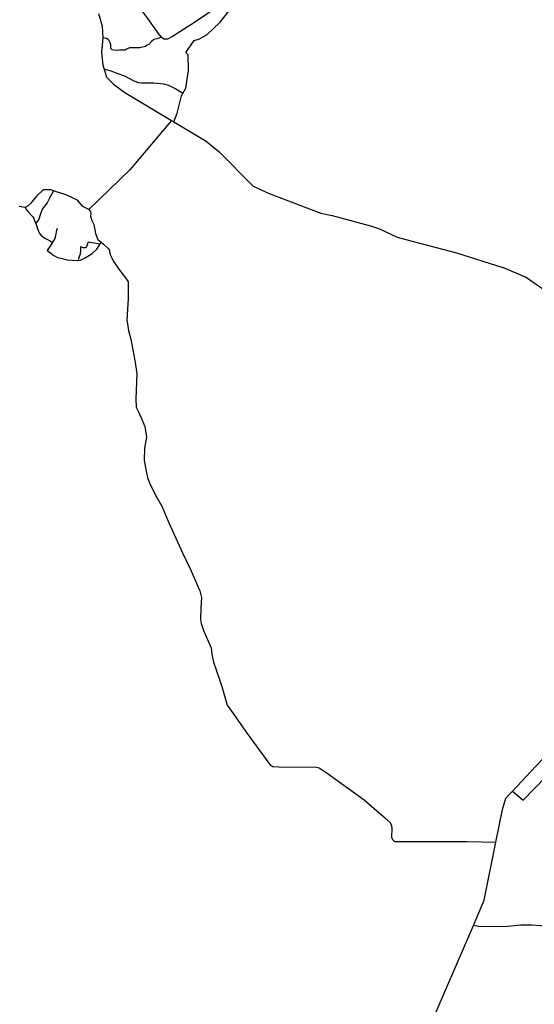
# Model space of a CAD drawing. Header units: millimetres. Extents: x 664923 to 767831, y 3118803 to 3207600.
# Tile 190 of 256: x 695604 to 697721, y 3185159 to 3189205. Entities that reach past the tile are written whole.
import ezdxf

# ---------------------------------------------------------------- set-up
doc = ezdxf.new("R2010")
doc.units = ezdxf.units.MM
doc.layers.add('roads_3', color=3, linetype='Continuous')

msp = doc.modelspace()

# ---------------------------------------------------------------- linework, layer by layer
at = {"layer": 'roads_3'}
for points in [[(696514.7, 3189303.68), (696461.89, 3189284.22), (696416.25, 3189257.79), (696364.02, 3189221.58), (696308.42, 3189184.46), (696232.29, 3189136.48), (696212.61, 3189124.79), (696197.38, 3189125.8), (696190.54, 3189130.31), (696187.65, 3189133.7), (696175.01, 3189148.56), (696124.76, 3189220.04), (696097.1, 3189255.33), (696077.78, 3189272.67), (696060.38, 3189276.58), (695965.48, 3189288.01), (695925.64, 3189294.08), (695885.22, 3189297.81)], [(696238.01, 3188785.59), (696251.25, 3188821.66), (696269.78, 3188892.16), (696275.04, 3188901.79), (696287.18, 3188923.98), (696298.51, 3188996.75), (696296.82, 3189060.96), (696287.38, 3189070.61), (696321.23, 3189119.55), (696343.09, 3189127.07), (696375.76, 3189144.44), (696429.03, 3189194.56), (696474.55, 3189252.54)], [(695927.89, 3189231.03), (695943.43, 3189179.19), (695946.34, 3189131.3), (695941.07, 3189070.77), (695946.14, 3189018.76), (695951.3, 3189002.2), (695961.65, 3188968.99), (695989.36, 3188940.28), (696036.04, 3188905.64), (696229.04, 3188790.93), (696238.01, 3188785.59), (696371.38, 3188706.33), (696423.53, 3188664.16), (696564.33, 3188520.65), (696629.69, 3188490.5), (696842.76, 3188410.73), (696888.91, 3188401.1), (697046.88, 3188357.92), (697084.69, 3188346.06), (697156.61, 3188311.85), (697213.44, 3188296.14), (697400.74, 3188247.21), (697591.94, 3188186.59)], [(696187.65, 3189133.7), (696177.65, 3189129.82), (696167.57, 3189126.08), (696156.41, 3189123.79), (696146.82, 3189115.42), (696135.17, 3189104.08), (696128.88, 3189101.24), (696121.37, 3189095.44), (696097.59, 3189089.57), (696077.3, 3189089.02), (696055.94, 3189089.08), (696045.65, 3189085.32), (696038.34, 3189080.58), (696028.2, 3189079.77), (696013.83, 3189079.53), (696001.15, 3189079.31), (695989.31, 3189079.54), (695983.79, 3189081.13), (695979.45, 3189087.57), (695978.37, 3189101.64), (695975.68, 3189110.43), (695971.95, 3189118.77), (695970.22, 3189121.06), (695967.63, 3189123.76), (695960.38, 3189127.62), (695946.34, 3189131.3)], [(696275.04, 3188901.79), (696241.8, 3188922.93), (696217.67, 3188935), (696196.65, 3188940.9), (696169.71, 3188943.12), (696154.74, 3188944.06), (696140.08, 3188945), (696122.75, 3188944.41), (696105.11, 3188944.41), (696094.63, 3188945.42), (696074.48, 3188952.51), (696035.86, 3188973.57), (696009.39, 3188982.94), (695980.8, 3188994.05), (695951.3, 3189002.2)], [(696229.04, 3188790.93), (696056.66, 3188587.86), (695888.4, 3188425.01), (695863.07, 3188438.26), (695841.72, 3188463.47), (695797.12, 3188484.14), (695742.99, 3188502.07), (695732.18, 3188505.65), (695701.08, 3188506.31), (695673.43, 3188479.67), (695648.21, 3188450.1), (695639.3, 3188440.66), (695626.51, 3188433.97), (695601.63, 3188438)], [(695742.99, 3188502.07), (695726.69, 3188471.44), (695716.64, 3188453.19), (695696.79, 3188426.77), (695689.2, 3188407.09), (695682.58, 3188385.84), (695669.82, 3188367.43)], [(695626.51, 3188433.97), (695632.11, 3188424.03), (695640.18, 3188414.8), (695658.46, 3188394.59), (695661.4, 3188388.54), (695666.24, 3188376.57), (695669.82, 3188367.43), (695674.52, 3188355.45), (695681.74, 3188334.45), (695686.08, 3188325.76), (695695.37, 3188315.95), (695710.34, 3188305.93), (695725.87, 3188297.72), (695738.26, 3188290.04), (695716.6, 3188256.68), (695729.91, 3188247.08), (695743.69, 3188236.61), (695759.38, 3188228.54), (695773.34, 3188224.76), (695798.87, 3188218.06), (695840.32, 3188215.49), (695844.41, 3188215.96), (695853.59, 3188217.05), (695873.9, 3188227.2), (695902.47, 3188244.05), (695921.9, 3188262.37), (695933.54, 3188280.86), (695934.57, 3188282.97), (695938.39, 3188290.75)], [(695888.4, 3188425.01), (695894.99, 3188416.59), (695896.82, 3188408.64), (695895.74, 3188397.68), (695900.68, 3188380.1), (695909.01, 3188363), (695915.55, 3188326.09), (695924.83, 3188301.85), (695938.39, 3188290.75), (695947.99, 3188282.89), (695966.01, 3188266.8), (695973.36, 3188257.66), (695975.3, 3188242.97), (695981.45, 3188229.2), (695989.36, 3188211.24), (696015.36, 3188174.66), (696034.38, 3188149.32), (696044.76, 3188135.62)], [(695738.26, 3188290.04), (695747.9, 3188303.58), (695752.51, 3188318.37), (695756.36, 3188340.73), (695759.19, 3188348.35)], [(695934.57, 3188282.97), (695885.27, 3188291.24), (695878.2, 3188272.61), (695874.48, 3188267.29), (695865.37, 3188268.19), (695856.01, 3188271.6), (695853.69, 3188271.35), (695853.46, 3188260.21), (695852.71, 3188241.68), (695845.63, 3188223.27), (695844.41, 3188215.96)], [(698654.84, 3187537.72), (698648.33, 3187562.83), (698626.14, 3187622.69), (698574.95, 3187676.01), (698562.59, 3187685.5), (698537.88, 3187704.5), (698532.48, 3187708.64), (698477.66, 3187728.55), (698409.21, 3187737.57), (698393.66, 3187739.62), (698362.28, 3187741.47), (698343.14, 3187742.61), (698284.6, 3187746.09), (698183.77, 3187761.05), (698119.17, 3187790.23), (698099.31, 3187799.21), (698024.61, 3187879.22), (697984.92, 3187913.99), (697928.89, 3187963.05), (697828.99, 3188046.82), (697737.82, 3188109.87), (697684.82, 3188146.49), (697591.94, 3188186.59)], [(696049.53, 3188128.55), (696049.47, 3188057.47), (696044.58, 3187971.57), (696051.22, 3187928.36), (696060.72, 3187892.34), (696077.43, 3187804.29), (696085.51, 3187751.42), (696082.2, 3187646.62), (696082.76, 3187613.4), (696094.15, 3187590.45), (696107.35, 3187559.55), (696118.79, 3187533.25), (696125.44, 3187490.02), (696117.33, 3187444.46), (696116.5, 3187393.96), (696125.81, 3187343.22), (696129.52, 3187323.51), (696139.69, 3187297.61), (696168.11, 3187242.14), (696188.17, 3187206.13), (696219.22, 3187134.98), (696273.77, 3187014.7), (696307.21, 3186945.6), (696344.38, 3186858.48), (696351.43, 3186831.24), (696349.65, 3186788.47), (696347.97, 3186740.49), (696350.29, 3186723.8), (696359.43, 3186694.33), (696391.77, 3186623.41), (696394.92, 3186598.36), (696400.95, 3186564.54), (696411.94, 3186533.52), (696435.15, 3186464.93), (696457.58, 3186388.64), (696474.83, 3186362.92), (696540.26, 3186272.21), (696632.44, 3186144.18), (696645.53, 3186136.48), (696670.35, 3186134.42), (696823.58, 3186133.85), (696836.37, 3186130.89), (696868.57, 3186108.83), (697021.38, 3185999.46), (697111.15, 3185920.47), (697127.99, 3185905.6), (697133.45, 3185892.36), (697135, 3185881.98), (697133.58, 3185844.86), (697138.74, 3185835), (697145.91, 3185828.11), (697160.01, 3185827.89), (697444.2, 3185827.3), (697563.24, 3185825.68)], [(696044.76, 3188135.62), (696049.53, 3188128.55)], [(696395.8, 3181264.95), (696485.96, 3181518.38), (696739.07, 3182229.91), (696776.77, 3182696.86), (696792.94, 3182897.05), (696867.48, 3183753.45), (696867.58, 3183763.13), (696870.35, 3184031.76), (696926.41, 3184303.19), (697223.51, 3184912.95), (697470.47, 3185482.04), (697514.43, 3185587.05), (697563.24, 3185825.68), (697590.56, 3185959.23), (697604.36, 3186006.47), (697616.23, 3186019), (697631.48, 3186035.11), (697727.83, 3186136.83), (697827.11, 3186241.65), (697940.1, 3186360.97), (697964.67, 3186386.91), (698011.57, 3186456.92), (698053.52, 3186571.61)], [(697631.48, 3186035.11), (697675.64, 3185997.1), (697770.4, 3186095.39), (697868.02, 3186202.62), (697940.87, 3186278.87), (697946.45, 3186205.19), (697947.44, 3186147.42), (697943.95, 3186090.09)], [(698276.28, 3185089.77), (698276.4, 3185384.29), (698274.27, 3185392.09), (698264.81, 3185394.08), (698242.56, 3185393.85), (698125.31, 3185401.99), (697946.27, 3185437.66), (697786.28, 3185470.13), (697748.16, 3185481.4), (697711.5, 3185484.31), (697665.7, 3185483.91), (697612.3, 3185477.94), (697497.99, 3185477.22), (697470.47, 3185482.04)]]:
    msp.add_lwpolyline(points, dxfattribs=at)

doc.saveas('drawing.dxf')
